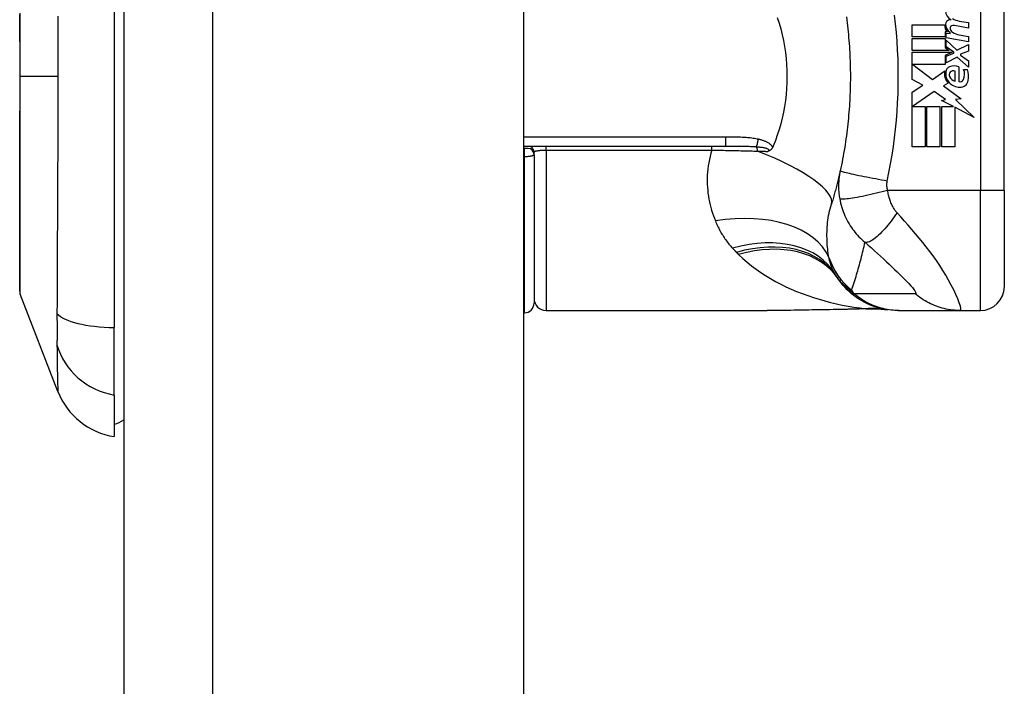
# Model space of a CAD drawing. Header units: inches. Extents: x 3.3 to 70.9, y 5 to 37.2.
# Tile 28 of 32: x 40.6 to 42.2, y 24.3 to 25.4. Entities that reach past the tile are written whole.
import ezdxf

# ---------------------------------------------------------------- set-up
doc = ezdxf.new("R2010")
doc.units = ezdxf.units.IN
doc.header["$MEASUREMENT"] = 0
doc.layers.add('Visible Edges(ANSI)', color=7, linetype='Continuous', lineweight=25)
doc.layers.add('Visible Tangent Edges(ANSI)', color=7, linetype='Continuous', lineweight=25)

msp = doc.modelspace()

# ---------------------------------------------------------------- linework, layer by layer
at = {"layer": 'Visible Edges(ANSI)'}
for p, q in [((40.7993, 28.153), (40.7993, 12.445)), ((41.4553, 28.153), (41.4553, 12.445)), ((40.7835, 25.7108), (40.7835, 24.8872)), ((42.2441, 25.112), (42.2441, 25.486)), ((42.093, 25.3837), (42.146, 25.3837)), ((42.093, 25.3639), (42.093, 25.3837)), ((42.1702, 25.3898), (42.1852, 25.3871)), ((42.1852, 25.3871), (42.1852, 25.3783)), ((42.1469, 25.3721), (42.1469, 25.3639)), ((42.151, 25.3718), (42.1469, 25.3721)), ((42.1488, 25.3697), (42.1552, 25.3692)), ((42.1488, 25.3621), (42.1488, 25.3697)), ((42.1552, 25.3692), (42.1552, 25.3711)), ((42.1852, 25.3783), (42.1622, 25.3824)), ((42.1702, 25.3672), (42.1852, 25.3645)), ((42.1469, 25.3639), (42.093, 25.3639)), ((42.093, 25.3611), (42.1469, 25.3611)), ((42.093, 25.3413), (42.093, 25.3611)), ((42.1469, 25.3611), (42.1469, 25.3463)), ((42.1852, 25.3557), (42.1488, 25.3621)), ((42.1488, 25.3583), (42.1665, 25.3421)), ((42.1488, 25.3474), (42.1488, 25.3583)), ((42.1665, 25.3421), (42.1852, 25.3511)), ((42.1852, 25.3645), (42.1852, 25.3557)), ((42.1852, 25.3511), (42.1852, 25.3403)), ((42.1538, 25.3413), (42.093, 25.3413)), ((42.093, 25.3385), (42.1587, 25.3385)), ((42.093, 25.2939), (42.093, 25.3385)), ((42.1469, 25.3463), (42.1538, 25.3413)), ((42.1587, 25.3385), (42.1469, 25.3335)), ((42.1611, 25.3385), (42.1488, 25.3474)), ((42.1488, 25.3319), (42.1611, 25.3371)), ((42.1611, 25.3371), (42.1611, 25.3385)), ((42.1852, 25.3403), (42.1722, 25.3353)), ((42.1722, 25.3353), (42.1722, 25.3337)), ((42.0939, 25.3185), (42.1265, 25.2941)), ((42.1469, 25.3185), (42.0939, 25.3185)), ((42.1469, 25.3335), (42.1469, 25.3185)), ((42.1488, 25.3211), (42.1488, 25.3319)), ((42.1666, 25.3303), (42.1488, 25.3211)), ((42.1852, 25.3139), (42.1666, 25.3303)), ((42.1722, 25.3337), (42.1852, 25.3247)), ((42.1852, 25.3247), (42.1852, 25.3139)), ((42.1265, 25.2941), (42.1464, 25.3079)), ((42.1634, 25.2913), (42.1634, 25.3073)), ((42.1694, 25.3147), (42.1694, 25.2903)), ((42.1774, 25.3103), (42.1834, 25.3103)), ((42.1104, 25.2847), (42.093, 25.2939)), ((42.1518, 25.288), (42.1441, 25.2833)), ((42.093, 25.2729), (42.1104, 25.2847)), ((42.093, 25.1837), (42.093, 25.2729)), ((42.1292, 25.2741), (42.0934, 25.2495)), ((42.1479, 25.261), (42.1292, 25.2741)), ((42.1441, 25.2833), (42.1735, 25.2624)), ((42.1412, 25.2597), (42.1479, 25.261)), ((42.1608, 25.2495), (42.1412, 25.2597)), ((42.1735, 25.2624), (42.164, 25.2611)), ((42.164, 25.2611), (42.1948, 25.2318)), ((42.0934, 25.2495), (42.1144, 25.2495)), ((42.1144, 25.2495), (42.1144, 25.1837)), ((42.1172, 25.2495), (42.1386, 25.2495)), ((42.1172, 25.1837), (42.1172, 25.2495)), ((42.1386, 25.2495), (42.1386, 25.1837)), ((42.1416, 25.2495), (42.1608, 25.2495)), ((42.1416, 25.1837), (42.1416, 25.2495)), ((42.163, 25.2484), (42.163, 25.1837)), ((42.1948, 25.2318), (42.163, 25.2484)), ((41.4553, 25.1848), (41.7866, 25.1848)), ((41.4567, 25.1809), (41.4553, 25.1809)), ((41.4626, 25.1809), (41.4567, 25.1809)), ((41.4725, 25.171), (41.4725, 25.175)), ((42.1144, 25.1837), (42.093, 25.1837)), ((42.1386, 25.1837), (42.1172, 25.1837)), ((42.163, 25.1837), (42.1416, 25.1837)), ((41.4725, 25.171), (41.4725, 24.927)), ((42.2441, 25.112), (42.2441, 24.9545)), ((40.6911, 24.7824), (40.629, 24.9421)), ((41.4922, 24.9151), (41.8552, 24.9151)), ((42.0694, 24.9151), (42.0718, 24.9151)), ((42.0718, 24.9151), (42.1722, 24.9151)), ((42.1722, 24.9151), (42.2048, 24.9151)), ((41.4553, 24.9112), (41.4567, 24.9112)), ((40.7835, 24.7765), (40.7835, 24.8872)), ((40.7835, 24.7765), (40.7835, 24.7085))]:
    msp.add_line(p, q, dxfattribs=at)
at = {"layer": 'Visible Edges(ANSI)', "flags": 128}
for points in [[(40.6286, 25.4024), (40.6286, 25.3856), (40.6286, 25.3686), (40.6286, 25.3514), (40.6286, 25.334), (40.6286, 25.3167), (40.6286, 25.2993), (40.6286, 25.2819), (40.6286, 25.2645), (40.6286, 25.2472), (40.6286, 25.2299), (40.6286, 25.2128), (40.6286, 25.196), (40.6286, 25.1794), (40.6286, 25.1632), (40.6285, 25.1473), (40.6285, 25.1317), (40.6285, 25.1164), (40.6285, 25.1016), (40.6285, 25.0873), (40.6284, 25.0735), (40.6284, 25.0603), (40.6284, 25.0477), (40.6284, 25.0357), (40.6284, 25.0244), (40.6285, 25.0137), (40.6285, 25.0037), (40.6285, 24.9944), (40.6285, 24.9858), (40.6285, 24.978), (40.6286, 24.9709), (40.6286, 24.9646), (40.6286, 24.9591), (40.6286, 24.9545), (40.6286, 24.9507), (40.6286, 24.9477), (40.6286, 24.9456), (40.6286, 24.9443), (40.6286, 24.9439)], [(41.8716, 25.3953), (41.8746, 25.3861), (41.8773, 25.3768), (41.8797, 25.3673), (41.8817, 25.3578), (41.8835, 25.3481), (41.8849, 25.3383), (41.8861, 25.3285), (41.8869, 25.3187), (41.8873, 25.3088), (41.8875, 25.2989), (41.8873, 25.289), (41.8868, 25.2791), (41.886, 25.2692), (41.8849, 25.2594), (41.8835, 25.2497), (41.8817, 25.2401), (41.8796, 25.2306), (41.8773, 25.2212), (41.8746, 25.2119), (41.8716, 25.2027), (41.8684, 25.1937), (41.8648, 25.1848)], [(41.985, 25.3965), (41.9856, 25.3917), (41.9862, 25.3868), (41.9868, 25.382), (41.9873, 25.3772), (41.9878, 25.3723), (41.9883, 25.3675), (41.9887, 25.3626), (41.9891, 25.3578), (41.9895, 25.3529), (41.9899, 25.3481), (41.9902, 25.3432), (41.9904, 25.3384)], [(41.9904, 25.3384), (41.9906, 25.3351), (41.9908, 25.3318), (41.9909, 25.3285), (41.991, 25.3253), (41.9911, 25.322), (41.9912, 25.3187), (41.9913, 25.3154), (41.9914, 25.3121), (41.9914, 25.3088), (41.9915, 25.3056), (41.9915, 25.3023), (41.9915, 25.299), (41.9915, 25.2957), (41.9915, 25.2924), (41.9914, 25.2892), (41.9914, 25.2859), (41.9913, 25.2826), (41.9912, 25.2793), (41.9911, 25.276), (41.991, 25.2728), (41.9909, 25.2695), (41.9908, 25.2662), (41.9906, 25.2629), (41.9904, 25.2596)], [(41.9904, 25.2596), (41.9902, 25.2548), (41.9899, 25.2499), (41.9895, 25.2451), (41.9891, 25.2402), (41.9887, 25.2354), (41.9883, 25.2305), (41.9878, 25.2257), (41.9873, 25.2208), (41.9868, 25.216), (41.9862, 25.2112), (41.9856, 25.2064), (41.985, 25.2015), (41.9843, 25.1967), (41.9836, 25.1919), (41.9829, 25.1871), (41.9822, 25.1823), (41.9814, 25.1775), (41.9805, 25.1728), (41.9797, 25.168), (41.9788, 25.1632), (41.9779, 25.1585), (41.9769, 25.1537), (41.9759, 25.149), (41.9749, 25.1443)], [(41.864, 25.183), (41.8638, 25.1826), (41.8636, 25.1821), (41.8634, 25.1817), (41.8631, 25.1812), (41.8628, 25.1808), (41.8626, 25.1804), (41.8623, 25.18), (41.862, 25.1796), (41.8616, 25.1793), (41.8613, 25.1789), (41.8609, 25.1786), (41.8606, 25.1783), (41.8602, 25.178), (41.8598, 25.1778), (41.8595, 25.1775), (41.8591, 25.1773), (41.8587, 25.1771), (41.8584, 25.1769), (41.858, 25.1768), (41.8576, 25.1766), (41.8572, 25.1765), (41.8569, 25.1763), (41.8565, 25.1762), (41.8561, 25.1761)], [(41.8648, 25.1848), (41.8648, 25.1848), (41.8647, 25.1847), (41.8647, 25.1846), (41.8647, 25.1845), (41.8646, 25.1845), (41.8646, 25.1844), (41.8646, 25.1843), (41.8646, 25.1842), (41.8645, 25.1842), (41.8645, 25.1841), (41.8645, 25.184), (41.8644, 25.1839), (41.8644, 25.1839), (41.8644, 25.1838), (41.8643, 25.1837), (41.8643, 25.1836), (41.8643, 25.1836), (41.8642, 25.1835), (41.8642, 25.1834), (41.8642, 25.1833), (41.8641, 25.1833), (41.8641, 25.1832), (41.8641, 25.1831), (41.864, 25.183)], [(41.9749, 25.1443), (41.9744, 25.1419), (41.9739, 25.1395), (41.9733, 25.1372), (41.9728, 25.1349), (41.9722, 25.1325), (41.9717, 25.1302), (41.9711, 25.1279), (41.9705, 25.1256), (41.9699, 25.1233), (41.9694, 25.121), (41.9688, 25.1187), (41.9682, 25.1164), (41.9676, 25.1141), (41.9669, 25.1118), (41.9663, 25.1096), (41.9657, 25.1073), (41.9651, 25.1051), (41.9644, 25.1028), (41.9638, 25.1006), (41.9631, 25.0984), (41.9625, 25.0961), (41.9618, 25.0939), (41.9611, 25.0917), (41.9604, 25.0895)], [(42.0694, 24.9151), (42.0647, 24.9152), (42.0601, 24.9155), (42.0554, 24.916), (42.0506, 24.9166), (42.0459, 24.9175), (42.0412, 24.9186), (42.0365, 24.9198), (42.0319, 24.9213), (42.0273, 24.9229), (42.0227, 24.9247), (42.0183, 24.9268), (42.0139, 24.929), (42.0096, 24.9314), (42.0054, 24.934), (42.0014, 24.9367), (41.9974, 24.9396), (41.9936, 24.9426), (41.99, 24.9458), (41.9865, 24.9491), (41.9831, 24.9526), (41.9799, 24.9561), (41.9769, 24.9597), (41.9741, 24.9635), (41.9714, 24.9673)], [(41.9738, 24.9166), (41.9436, 24.9161), (41.9137, 24.9156), (41.8842, 24.9153), (41.8552, 24.9151)], [(42.0219, 24.9179), (41.9981, 24.9171), (41.9738, 24.9166)], [(42.0219, 24.9179), (42.0371, 24.9179), (42.0522, 24.9164)]]:
    msp.add_lwpolyline(points, dxfattribs=at)
at = {"layer": 'Visible Edges(ANSI)'}
for centre, radius, start, end in [((42.1642, 25.4066), 0.0164, 179.6788, 243.9508), ((42.162, 25.3834), 0.016, 178.7952, 226.5849), ((42.1546, 25.3847), 0.00676, 106.9928, 179.4776), ((42.1638, 25.3846), 0.016, 179.4776, 237.4114), ((42.1582, 25.3728), 0.0192, 93.6169, 106.9928), ((42.1752, 25.4204), 0.031, 238.5584, 260.8257), ((42.1591, 25.3782), 0.004, 113.5571, 186.03), ((42.1635, 25.3786), 0.0084, 186.03, 237.5992), ((42.1608, 25.3743), 0.0082, 80, 113.5571), ((42.1756, 25.3977), 0.031, 237.5992, 260), ((42.1679, 25.303), 0.022, 167.079, 223.1785), ((42.1679, 25.303), 0.0199, 170.4085, 224.1684), ((42.1583, 25.3055), 0.0101, 113.8445, 175.0802), ((42.1611, 25.3011), 0.0073, 141.1652, 199.3797), ((42.1618, 25.2975), 0.0188, 66.1555, 113.8445), ((42.1604, 25.3017), 0.00637, 61.4547, 141.1652), ((42.1585, 25.3025), 0.0205, 334.6784, 22.5609), ((42.1448, 25.2983), 0.0405, 351.5605, 17.3343), ((42.1726, 25.3076), 0.0265, 224.1684, 266.5646), ((42.1648, 25.3024), 0.0112, 199.3797, 262.9975), ((42.1712, 25.2965), 0.0064, 253.5261, 334.6784), ((42.1718, 25.2943), 0.0132, 266.5646, 351.5605), ((41.4626, 25.175), 0.00984, 0, 90), ((41.4626, 25.171), 0.00984, 0, 90), ((42.0673, 25.0363), 0.1181, 211.3001, 213.5208), ((42.4639, 25.299), 0.5938, 213.5208, 213.9621), ((42.2048, 24.9545), 0.0394, 270, 0), ((40.6336, 24.9439), 0.00492, 180.2088, 201.2505), ((41.4922, 24.9348), 0.0197, 180, 270), ((41.4567, 24.927), 0.0157, 270, 0), ((40.8012, 24.8252), 0.1181, 201.2505, 261.3991), ((40.7756, 24.7675), 0.0394, 281.537, 306.8699)]:
    msp.add_arc(centre, radius, start, end, dxfattribs=at)
at = {"layer": 'Visible Tangent Edges(ANSI)'}
for p, q in [((40.9453, 12.445), (40.9453, 28.153)), ((42.2048, 25.486), (42.2048, 25.112)), ((40.6286, 25.299), (40.629, 25.299)), ((40.6911, 25.299), (40.629, 25.299)), ((41.7866, 25.1994), (41.4553, 25.1994)), ((41.7866, 25.1994), (41.7866, 25.1848)), ((41.4567, 25.1677), (41.4567, 25.1809)), ((41.4922, 25.1781), (41.4922, 25.1848)), ((41.4922, 25.1781), (41.7642, 25.1781)), ((41.4922, 25.1781), (41.4922, 24.9151)), ((41.7642, 25.1781), (41.7642, 25.1848)), ((41.4553, 25.1677), (41.4567, 25.1677)), ((41.4567, 24.9112), (41.4567, 25.1677)), ((42.2048, 25.112), (42.0527, 25.112)), ((42.2441, 25.112), (42.2048, 25.112)), ((42.2048, 24.9151), (42.2048, 25.112))]:
    msp.add_line(p, q, dxfattribs=at)
at = {"layer": 'Visible Tangent Edges(ANSI)', "flags": 128}
for points in [[(40.629, 25.299), (40.629, 25.3093), (40.629, 25.3195), (40.629, 25.3298), (40.629, 25.34), (40.629, 25.3503), (40.6289, 25.3605), (40.6289, 25.3706), (40.6289, 25.3807), (40.6289, 25.3906), (40.6289, 25.4005)], [(42.052, 25.1273), (42.0548, 25.1415), (42.0575, 25.1556), (42.0599, 25.1698), (42.0621, 25.1841), (42.064, 25.1984), (42.0656, 25.2127), (42.067, 25.227), (42.0682, 25.2414), (42.0691, 25.2558), (42.0697, 25.2702), (42.0701, 25.2846), (42.0702, 25.299), (42.0701, 25.3134), (42.0697, 25.3278), (42.0691, 25.3422), (42.0682, 25.3566), (42.067, 25.371), (42.0656, 25.3853), (42.064, 25.3996)], [(40.6909, 25.3979), (40.691, 25.3814), (40.691, 25.365), (40.691, 25.3485), (40.6911, 25.332), (40.6911, 25.3155), (40.6911, 25.299)], [(40.6286, 25.0714), (40.6286, 25.0794), (40.6287, 25.0876), (40.6287, 25.096), (40.6287, 25.1046), (40.6287, 25.1133), (40.6287, 25.1222), (40.6288, 25.1312), (40.6288, 25.1403), (40.6288, 25.1496), (40.6288, 25.1589), (40.6288, 25.1684), (40.6289, 25.178), (40.6289, 25.1877), (40.6289, 25.1975), (40.6289, 25.2074), (40.6289, 25.2174), (40.6289, 25.2275), (40.6289, 25.2376), (40.629, 25.2478), (40.629, 25.258), (40.629, 25.2683), (40.629, 25.2785), (40.629, 25.2888), (40.629, 25.299)], [(40.6911, 25.299), (40.6911, 25.2825), (40.6911, 25.266), (40.691, 25.2494), (40.691, 25.233), (40.691, 25.2165), (40.6909, 25.2001), (40.6908, 25.1837), (40.6908, 25.1673), (40.6907, 25.151), (40.6906, 25.1347), (40.6905, 25.1184), (40.6904, 25.1022), (40.6904, 25.0861), (40.6903, 25.07), (40.6902, 25.054), (40.6901, 25.0381), (40.69, 25.0222), (40.69, 25.0064), (40.6899, 24.9907), (40.6898, 24.975), (40.6898, 24.9595), (40.6897, 24.944), (40.6897, 24.9286), (40.6895, 24.9104)], [(41.8407, 25.1959), (41.8385, 25.1963), (41.8363, 25.1967), (41.834, 25.1971), (41.8318, 25.1974), (41.8296, 25.1977), (41.8273, 25.198), (41.8251, 25.1982), (41.8228, 25.1984), (41.8205, 25.1986), (41.8183, 25.1987), (41.816, 25.1988), (41.8138, 25.199), (41.8115, 25.1991), (41.8092, 25.1991), (41.807, 25.1992), (41.8047, 25.1993), (41.8025, 25.1993), (41.8002, 25.1993), (41.7979, 25.1994), (41.7957, 25.1994), (41.7934, 25.1994), (41.7912, 25.1994), (41.7889, 25.1994), (41.7866, 25.1994)], [(41.864, 25.183), (41.8634, 25.184), (41.8628, 25.1849), (41.862, 25.1858), (41.8612, 25.1866), (41.8604, 25.1874), (41.8595, 25.1881), (41.8586, 25.1888), (41.8577, 25.1894), (41.8567, 25.19), (41.8557, 25.1906), (41.8547, 25.1911), (41.8537, 25.1916), (41.8527, 25.1921), (41.8516, 25.1925), (41.8506, 25.193), (41.8495, 25.1934), (41.8484, 25.1937), (41.8473, 25.1941), (41.8462, 25.1944), (41.8451, 25.1948), (41.844, 25.1951), (41.8429, 25.1953), (41.8418, 25.1956), (41.8407, 25.1959)], [(41.4725, 25.175), (41.4725, 25.1752), (41.4726, 25.1754), (41.4728, 25.1756), (41.4731, 25.1758), (41.4735, 25.176), (41.4739, 25.1762), (41.4744, 25.1764), (41.475, 25.1766), (41.4756, 25.1767), (41.4764, 25.1769), (41.4772, 25.177), (41.478, 25.1772), (41.479, 25.1773), (41.48, 25.1775), (41.481, 25.1776), (41.4821, 25.1777), (41.4833, 25.1778), (41.4845, 25.1779), (41.4857, 25.1779), (41.4869, 25.178), (41.4882, 25.178), (41.4895, 25.1781), (41.4908, 25.1781), (41.4922, 25.1781)], [(41.7642, 25.1781), (41.7627, 25.1729), (41.7613, 25.1677), (41.7601, 25.1625), (41.7591, 25.1574), (41.7583, 25.1522), (41.7576, 25.1471), (41.7571, 25.142), (41.7568, 25.137), (41.7566, 25.132), (41.7566, 25.127), (41.7567, 25.122), (41.757, 25.1171), (41.7574, 25.1123), (41.7579, 25.1075), (41.7586, 25.1027), (41.7594, 25.0979), (41.7604, 25.0933), (41.7614, 25.0886), (41.7626, 25.084), (41.7639, 25.0795), (41.7653, 25.075), (41.7668, 25.0706), (41.7683, 25.0663), (41.77, 25.062)], [(41.7642, 25.1781), (41.7674, 25.178), (41.7706, 25.178), (41.7738, 25.178), (41.777, 25.1779), (41.7802, 25.1778), (41.7834, 25.1778), (41.7866, 25.1777), (41.7898, 25.1777), (41.793, 25.1776), (41.7962, 25.1776), (41.7993, 25.1775), (41.8025, 25.1774), (41.8056, 25.1774), (41.8087, 25.1773), (41.8118, 25.1772), (41.815, 25.1771), (41.818, 25.177), (41.8211, 25.177), (41.8242, 25.1769), (41.8273, 25.1768), (41.8303, 25.1767), (41.8333, 25.1766), (41.8364, 25.1765), (41.8393, 25.1764)], [(41.7866, 25.1848), (41.7889, 25.1848), (41.7911, 25.1848), (41.7933, 25.1848), (41.7956, 25.1848), (41.7978, 25.1848), (41.8, 25.1848), (41.8022, 25.1848), (41.8043, 25.1848), (41.8065, 25.1848), (41.8087, 25.1847), (41.8108, 25.1847), (41.813, 25.1847), (41.8151, 25.1847), (41.8172, 25.1846), (41.8193, 25.1846), (41.8214, 25.1845), (41.8235, 25.1844), (41.8256, 25.1844), (41.8276, 25.1843), (41.8296, 25.1842), (41.8317, 25.1841), (41.8336, 25.184), (41.8356, 25.1839), (41.8376, 25.1837)], [(41.8376, 25.1837), (41.839, 25.1836), (41.8403, 25.1835), (41.8417, 25.1833), (41.843, 25.1832), (41.8444, 25.183), (41.8457, 25.1828), (41.8469, 25.1827), (41.8482, 25.1824), (41.8494, 25.1822), (41.8505, 25.182), (41.8517, 25.1817), (41.8527, 25.1814), (41.8537, 25.1811), (41.8547, 25.1808), (41.8555, 25.1804), (41.8563, 25.18), (41.8569, 25.1795), (41.8573, 25.1791), (41.8576, 25.1786), (41.8576, 25.1781), (41.8575, 25.1775), (41.8572, 25.177), (41.8567, 25.1765), (41.8561, 25.1761)], [(41.8393, 25.1764), (41.8401, 25.1764), (41.8408, 25.1764), (41.8415, 25.1764), (41.8422, 25.1764), (41.8429, 25.1763), (41.8436, 25.1763), (41.8443, 25.1763), (41.845, 25.1763), (41.8457, 25.1763), (41.8464, 25.1763), (41.8471, 25.1763), (41.8478, 25.1762), (41.8485, 25.1762), (41.8492, 25.1762), (41.8499, 25.1762), (41.8506, 25.1762), (41.8513, 25.1762), (41.8519, 25.1762), (41.8526, 25.1761), (41.8533, 25.1761), (41.854, 25.1761), (41.8547, 25.1761), (41.8554, 25.1761), (41.8561, 25.1761)], [(41.4567, 25.1677), (41.4578, 25.1677), (41.4588, 25.1677), (41.4599, 25.1678), (41.4609, 25.1678), (41.4619, 25.1679), (41.4629, 25.168), (41.4639, 25.1681), (41.4648, 25.1682), (41.4657, 25.1683), (41.4665, 25.1684), (41.4673, 25.1686), (41.468, 25.1687), (41.4687, 25.1689), (41.4694, 25.169), (41.47, 25.1692), (41.4705, 25.1694), (41.4709, 25.1696), (41.4713, 25.1698), (41.4717, 25.17), (41.472, 25.1702), (41.4722, 25.1704), (41.4724, 25.1706), (41.4724, 25.1708), (41.4725, 25.171)], [(41.9749, 25.1443), (41.9745, 25.1425), (41.9742, 25.1406), (41.9738, 25.1388), (41.9735, 25.137), (41.9733, 25.1352), (41.973, 25.1333), (41.9728, 25.1315), (41.9726, 25.1296), (41.9725, 25.1278), (41.9724, 25.1259), (41.9723, 25.1241), (41.9722, 25.1222), (41.9722, 25.1203), (41.9722, 25.1184), (41.9722, 25.1165), (41.9722, 25.1145), (41.9723, 25.1125), (41.9725, 25.1105), (41.9726, 25.1084), (41.9728, 25.1064), (41.9731, 25.1044), (41.9733, 25.1024), (41.9736, 25.1003), (41.974, 25.0983)], [(42.052, 25.1273), (42.0474, 25.1281), (42.0427, 25.129), (42.0379, 25.1299), (42.0331, 25.1308), (42.0282, 25.1317), (42.0234, 25.1326), (42.0187, 25.1335), (42.0141, 25.1344), (42.0096, 25.1354), (42.0052, 25.1362), (42.0011, 25.1371), (41.9972, 25.138), (41.9936, 25.1388), (41.9902, 25.1395), (41.9872, 25.1403), (41.9845, 25.1409), (41.9821, 25.1415), (41.9801, 25.1421), (41.9784, 25.1426), (41.9771, 25.1431), (41.9761, 25.1434), (41.9754, 25.1438), (41.975, 25.144), (41.9749, 25.1443)], [(42.0527, 25.112), (42.0525, 25.1127), (42.0524, 25.1133), (42.0522, 25.114), (42.0521, 25.1147), (42.052, 25.1153), (42.0519, 25.116), (42.0518, 25.1167), (42.0517, 25.1173), (42.0516, 25.118), (42.0516, 25.1186), (42.0515, 25.1192), (42.0515, 25.1199), (42.0515, 25.1205), (42.0515, 25.1211), (42.0515, 25.1218), (42.0515, 25.1224), (42.0515, 25.123), (42.0516, 25.1236), (42.0516, 25.1242), (42.0517, 25.1249), (42.0517, 25.1255), (42.0518, 25.1261), (42.0519, 25.1267), (42.052, 25.1273)], [(42.0527, 25.112), (42.0482, 25.1108), (42.0436, 25.1097), (42.039, 25.1085), (42.0343, 25.1074), (42.0296, 25.1063), (42.0249, 25.1052), (42.0202, 25.1042), (42.0157, 25.1032), (42.0112, 25.1023), (42.0069, 25.1014), (42.0028, 25.1006), (41.9989, 25.0999), (41.9952, 25.0993), (41.9918, 25.0988), (41.9886, 25.0983), (41.9857, 25.098), (41.9832, 25.0977), (41.9809, 25.0975), (41.979, 25.0975), (41.9774, 25.0975), (41.9761, 25.0976), (41.9751, 25.0977), (41.9744, 25.098), (41.974, 25.0983)], [(42.0681, 25.0755), (42.0672, 25.0765), (42.0664, 25.0776), (42.0655, 25.0787), (42.0647, 25.0798), (42.0639, 25.0809), (42.0632, 25.0821), (42.0624, 25.0833), (42.0617, 25.0846), (42.061, 25.0859), (42.0603, 25.0872), (42.0596, 25.0886), (42.0589, 25.0901), (42.0582, 25.0918), (42.0575, 25.0936), (42.0569, 25.0953), (42.0563, 25.097), (42.0557, 25.0988), (42.0551, 25.1006), (42.0546, 25.1025), (42.0542, 25.1044), (42.0537, 25.1063), (42.0534, 25.1082), (42.053, 25.1101), (42.0527, 25.112)], [(41.974, 25.0983), (41.9747, 25.0947), (41.9755, 25.0912), (41.9764, 25.0877), (41.9774, 25.0842), (41.9785, 25.0807), (41.9797, 25.0772), (41.9811, 25.0738), (41.9825, 25.0704), (41.9841, 25.0671), (41.9857, 25.0638), (41.9875, 25.0605), (41.9895, 25.0572), (41.9914, 25.0541), (41.9932, 25.0514), (41.9951, 25.0487), (41.997, 25.0461), (41.999, 25.0436), (42.0011, 25.0411), (42.0033, 25.0386), (42.0055, 25.0362), (42.0079, 25.0338), (42.0103, 25.0315), (42.0128, 25.0292), (42.0154, 25.027)], [(41.9564, 25.002), (41.9558, 25.0053), (41.9553, 25.0087), (41.9548, 25.0122), (41.9544, 25.0156), (41.954, 25.0192), (41.9537, 25.0227), (41.9535, 25.0263), (41.9533, 25.0299), (41.9532, 25.0335), (41.9531, 25.0371), (41.9531, 25.0408), (41.9532, 25.0445), (41.9533, 25.0482), (41.9535, 25.0519), (41.9538, 25.0557), (41.9542, 25.0595), (41.9547, 25.0632), (41.9552, 25.067), (41.9559, 25.0708), (41.9566, 25.0746), (41.9574, 25.0784), (41.9583, 25.0821), (41.9593, 25.0858), (41.9604, 25.0895)], [(40.6286, 25.0244), (40.6286, 25.0262), (40.6286, 25.028), (40.6286, 25.0298), (40.6286, 25.0316), (40.6286, 25.0334), (40.6286, 25.0353), (40.6286, 25.0372), (40.6286, 25.0391), (40.6286, 25.041), (40.6286, 25.0429), (40.6286, 25.0448), (40.6286, 25.0468), (40.6286, 25.0488), (40.6286, 25.0507), (40.6286, 25.0527), (40.6286, 25.0548), (40.6286, 25.0568), (40.6286, 25.0588), (40.6286, 25.0609), (40.6286, 25.063), (40.6286, 25.0651), (40.6286, 25.0672), (40.6286, 25.0693), (40.6286, 25.0714)], [(41.77, 25.062), (41.7709, 25.0599), (41.7717, 25.0579), (41.7726, 25.0559), (41.7736, 25.0539), (41.7745, 25.0519), (41.7755, 25.05), (41.7765, 25.048), (41.7775, 25.0461), (41.7786, 25.0441), (41.7797, 25.0422), (41.7808, 25.0403), (41.782, 25.0385), (41.7832, 25.0366), (41.7844, 25.0348), (41.7856, 25.0329), (41.7869, 25.0311), (41.7882, 25.0293), (41.7896, 25.0275), (41.7909, 25.0258), (41.7923, 25.024), (41.7938, 25.0223), (41.7952, 25.0206), (41.7967, 25.0189), (41.7982, 25.0172)], [(42.0681, 25.0755), (42.0657, 25.072), (42.0633, 25.0686), (42.0608, 25.0651), (42.0583, 25.0618), (42.0558, 25.0584), (42.0532, 25.0552), (42.0506, 25.0521), (42.048, 25.049), (42.0454, 25.0462), (42.0428, 25.0435), (42.0402, 25.0409), (42.0378, 25.0385), (42.0353, 25.0364), (42.033, 25.0344), (42.0307, 25.0327), (42.0285, 25.0312), (42.0265, 25.0299), (42.0245, 25.0288), (42.0227, 25.028), (42.021, 25.0274), (42.0194, 25.027), (42.0179, 25.0268), (42.0166, 25.0268), (42.0154, 25.027)], [(42.1722, 24.9151), (42.173, 24.916), (42.173, 24.9184), (42.1721, 24.9224), (42.1703, 24.9277), (42.1678, 24.9341), (42.1648, 24.9412), (42.1612, 24.9488), (42.1572, 24.9567), (42.1528, 24.9648), (42.1481, 24.9729), (42.1432, 24.981), (42.1381, 24.989), (42.1328, 24.9969), (42.1274, 25.0046), (42.1218, 25.0121), (42.1161, 25.0195), (42.1104, 25.0268), (42.1045, 25.034), (42.0985, 25.041), (42.0926, 25.048), (42.0865, 25.0548), (42.0804, 25.0617), (42.0742, 25.0687), (42.0681, 25.0755)], [(40.629, 24.9421), (40.629, 24.9423), (40.629, 24.9427), (40.629, 24.9435), (40.629, 24.9445), (40.629, 24.9459), (40.6289, 24.9475), (40.6289, 24.9494), (40.6289, 24.9517), (40.6289, 24.9542), (40.6289, 24.957), (40.6289, 24.9601), (40.6289, 24.9634), (40.6288, 24.9671), (40.6288, 24.971), (40.6288, 24.9752), (40.6288, 24.9796), (40.6288, 24.9844), (40.6287, 24.9894), (40.6287, 24.9946), (40.6287, 25.0001), (40.6287, 25.0058), (40.6287, 25.0118), (40.6286, 25.018), (40.6286, 25.0244)], [(41.7982, 25.0172), (41.7985, 25.0169), (41.7988, 25.0166), (41.799, 25.0163), (41.7993, 25.016), (41.7996, 25.0158), (41.7998, 25.0155), (41.8001, 25.0152), (41.8004, 25.0149), (41.8006, 25.0146), (41.8009, 25.0143), (41.8012, 25.014), (41.8015, 25.0138), (41.8017, 25.0135), (41.802, 25.0132), (41.8023, 25.0129), (41.8026, 25.0126), (41.8028, 25.0123), (41.8031, 25.0121), (41.8034, 25.0118), (41.8037, 25.0115), (41.8039, 25.0112), (41.8042, 25.0109), (41.8045, 25.0107), (41.8048, 25.0104)], [(41.9937, 24.9484), (41.9947, 24.9515), (41.9958, 24.9547), (41.9968, 24.9579), (41.9978, 24.9611), (41.9988, 24.9643), (41.9998, 24.9675), (42.0008, 24.9707), (42.0017, 24.9739), (42.0027, 24.9772), (42.0036, 24.9804), (42.0045, 24.9837), (42.0054, 24.987), (42.0063, 24.9902), (42.0072, 24.9935), (42.0081, 24.9968), (42.009, 25.0001), (42.0098, 25.0035), (42.0107, 25.0068), (42.0115, 25.0101), (42.0123, 25.0135), (42.0131, 25.0169), (42.0139, 25.0202), (42.0147, 25.0236), (42.0154, 25.027)], [(42.0154, 25.027), (42.0207, 25.0223), (42.026, 25.0177), (42.0311, 25.0131), (42.0362, 25.0085), (42.0411, 25.0041), (42.0459, 24.9996), (42.0506, 24.9952), (42.0553, 24.9909), (42.0598, 24.9867), (42.0642, 24.9825), (42.0685, 24.9783), (42.0726, 24.9743), (42.0766, 24.9703), (42.0805, 24.9665), (42.0841, 24.9628), (42.0875, 24.9592), (42.0906, 24.9558), (42.0933, 24.9526), (42.0957, 24.9498), (42.0975, 24.9473), (42.0986, 24.9453), (42.0991, 24.9438), (42.0988, 24.9429), (42.0978, 24.9427)], [(41.8048, 25.0104), (41.8049, 25.0102), (41.805, 25.0101), (41.8052, 25.01), (41.8053, 25.0098), (41.8055, 25.0097), (41.8056, 25.0095), (41.8058, 25.0094), (41.8059, 25.0093), (41.806, 25.0091), (41.8062, 25.009), (41.8063, 25.0088), (41.8065, 25.0087), (41.8066, 25.0086), (41.8067, 25.0084), (41.8069, 25.0083), (41.807, 25.0081), (41.8072, 25.008), (41.8073, 25.0079), (41.8074, 25.0077), (41.8076, 25.0076), (41.8077, 25.0074), (41.8079, 25.0073), (41.808, 25.0072), (41.8081, 25.007)], [(41.8081, 25.007), (41.8149, 25.0006), (41.822, 24.9945), (41.8292, 24.9886), (41.8368, 24.983), (41.8445, 24.9776), (41.8524, 24.9724), (41.8606, 24.9675), (41.8688, 24.9628), (41.8773, 24.9584), (41.8858, 24.9541), (41.8946, 24.9501), (41.9034, 24.9464), (41.9124, 24.9428), (41.9215, 24.9395), (41.9308, 24.9364), (41.9401, 24.9335), (41.9495, 24.9308), (41.9589, 24.9284), (41.9685, 24.9261), (41.9781, 24.9241), (41.9877, 24.9223), (41.9974, 24.9207), (42.0071, 24.9193), (42.0168, 24.9181)], [(41.9664, 24.9749), (41.9659, 24.9759), (41.9653, 24.9769), (41.9648, 24.9778), (41.9642, 24.9788), (41.9637, 24.9799), (41.9632, 24.9809), (41.9627, 24.9819), (41.9622, 24.983), (41.9618, 24.9841), (41.9613, 24.9852), (41.9609, 24.9863), (41.9605, 24.9874), (41.9601, 24.9885), (41.9597, 24.9897), (41.9593, 24.9908), (41.9589, 24.992), (41.9585, 24.9932), (41.9582, 24.9944), (41.9579, 24.9956), (41.9575, 24.9969), (41.9572, 24.9981), (41.9569, 24.9994), (41.9567, 25.0007), (41.9564, 25.002)], [(41.9689, 24.9711), (41.9698, 24.9697), (41.9707, 24.9684), (41.9717, 24.9671), (41.9727, 24.9659), (41.9736, 24.9647), (41.9746, 24.9635), (41.9756, 24.9624), (41.9766, 24.9613), (41.9776, 24.9603), (41.9787, 24.9593), (41.9797, 24.9583), (41.9807, 24.9574), (41.9818, 24.9565), (41.9828, 24.9556), (41.9839, 24.9548), (41.985, 24.9539), (41.986, 24.9532), (41.9871, 24.9524), (41.9882, 24.9517), (41.9893, 24.951), (41.9904, 24.9503), (41.9915, 24.9496), (41.9926, 24.949), (41.9937, 24.9484)], [(41.9972, 24.9427), (41.9957, 24.9437), (41.9943, 24.9447), (41.9929, 24.9457), (41.9915, 24.9467), (41.9902, 24.9477), (41.9889, 24.9487), (41.9876, 24.9497), (41.9864, 24.9507), (41.9852, 24.9517), (41.9841, 24.9528), (41.983, 24.9538), (41.9819, 24.9548), (41.9809, 24.9558), (41.9799, 24.9568), (41.9789, 24.9579), (41.978, 24.9589), (41.977, 24.9599), (41.9762, 24.961), (41.9753, 24.962), (41.9745, 24.9631), (41.9737, 24.9641), (41.9729, 24.9652), (41.9721, 24.9662), (41.9714, 24.9673)], [(42.0718, 24.9151), (42.0685, 24.9152), (42.0652, 24.9153), (42.0618, 24.9156), (42.0585, 24.9159), (42.0552, 24.9164), (42.0518, 24.9169), (42.0485, 24.9175), (42.0452, 24.9183), (42.0419, 24.9191), (42.0386, 24.9201), (42.0354, 24.9211), (42.0321, 24.9222), (42.029, 24.9235), (42.0258, 24.9248), (42.0227, 24.9262), (42.0196, 24.9277), (42.0166, 24.9293), (42.0137, 24.931), (42.0108, 24.9328), (42.0079, 24.9346), (42.0052, 24.9365), (42.0025, 24.9385), (41.9998, 24.9406), (41.9972, 24.9427)], [(42.0978, 24.9427), (42.0935, 24.9427), (42.0894, 24.9427), (42.0852, 24.9427), (42.081, 24.9427), (42.0768, 24.9427), (42.0726, 24.9427), (42.0684, 24.9427), (42.0642, 24.9427), (42.0601, 24.9427), (42.0559, 24.9427), (42.0517, 24.9427), (42.0475, 24.9427), (42.0433, 24.9427), (42.0391, 24.9427), (42.0349, 24.9427), (42.0308, 24.9427), (42.0266, 24.9427), (42.0224, 24.9427), (42.0182, 24.9427), (42.014, 24.9427), (42.0098, 24.9427), (42.0056, 24.9427), (42.0014, 24.9427), (41.9972, 24.9427)], [(42.1722, 24.9151), (42.1689, 24.9152), (42.1656, 24.9153), (42.1622, 24.9156), (42.1589, 24.9159), (42.1556, 24.9164), (42.1522, 24.9169), (42.1489, 24.9175), (42.1456, 24.9183), (42.1423, 24.9191), (42.139, 24.9201), (42.1358, 24.9211), (42.1326, 24.9222), (42.1294, 24.9235), (42.1262, 24.9248), (42.1231, 24.9262), (42.1201, 24.9277), (42.1171, 24.9293), (42.1141, 24.931), (42.1112, 24.9328), (42.1084, 24.9346), (42.1057, 24.9365), (42.103, 24.9385), (42.1003, 24.9406), (42.0978, 24.9427)], [(41.9732, 24.9168), (41.9682, 24.9167), (41.9631, 24.9166), (41.9581, 24.9165), (41.9531, 24.9164), (41.9481, 24.9163), (41.9431, 24.9162), (41.9381, 24.9161), (41.9332, 24.9161), (41.9282, 24.916), (41.9233, 24.9159), (41.9183, 24.9158), (41.9134, 24.9157), (41.9085, 24.9156), (41.9036, 24.9156), (41.8987, 24.9155), (41.8938, 24.9154), (41.8889, 24.9154), (41.8841, 24.9153), (41.8792, 24.9153), (41.8744, 24.9152), (41.8696, 24.9152), (41.8648, 24.9152), (41.86, 24.9151), (41.8552, 24.9151)], [(42.0168, 24.9181), (42.015, 24.918), (42.0133, 24.9179), (42.0115, 24.9178), (42.0097, 24.9178), (42.0079, 24.9177), (42.0061, 24.9176), (42.0043, 24.9176), (42.0025, 24.9175), (42.0007, 24.9174), (41.9989, 24.9174), (41.997, 24.9173), (41.9952, 24.9173), (41.9934, 24.9172), (41.9916, 24.9172), (41.9898, 24.9171), (41.9879, 24.9171), (41.9861, 24.917), (41.9843, 24.917), (41.9824, 24.9169), (41.9806, 24.9169), (41.9787, 24.9169), (41.9769, 24.9168), (41.975, 24.9168), (41.9732, 24.9168)], [(41.9738, 24.9166), (41.9738, 24.9166), (41.9737, 24.9166), (41.9737, 24.9166), (41.9737, 24.9166), (41.9737, 24.9166), (41.9736, 24.9166), (41.9736, 24.9166), (41.9736, 24.9166), (41.9736, 24.9166), (41.9735, 24.9166), (41.9735, 24.9166), (41.9735, 24.9166), (41.9735, 24.9167), (41.9734, 24.9167), (41.9734, 24.9167), (41.9734, 24.9167), (41.9734, 24.9167), (41.9733, 24.9167), (41.9733, 24.9167), (41.9733, 24.9167), (41.9733, 24.9167), (41.9732, 24.9167), (41.9732, 24.9168), (41.9732, 24.9168)], [(42.0168, 24.9181), (42.017, 24.9181), (42.0172, 24.9181), (42.0173, 24.9181), (42.0175, 24.918), (42.0176, 24.918), (42.0178, 24.918), (42.018, 24.918), (42.0181, 24.918), (42.0182, 24.918), (42.0184, 24.918), (42.0185, 24.918), (42.0186, 24.918), (42.0188, 24.918), (42.0189, 24.918), (42.019, 24.918), (42.0191, 24.918), (42.0192, 24.918), (42.0193, 24.918), (42.0194, 24.918), (42.0195, 24.918), (42.0196, 24.918), (42.0197, 24.918), (42.0197, 24.918), (42.0198, 24.918)], [(42.0198, 24.918), (42.0199, 24.918), (42.02, 24.918), (42.0201, 24.918), (42.0201, 24.9179), (42.0202, 24.9179), (42.0203, 24.9179), (42.0204, 24.9179), (42.0205, 24.9179), (42.0206, 24.9179), (42.0207, 24.9179), (42.0207, 24.9179), (42.0208, 24.9179), (42.0209, 24.9179), (42.021, 24.9179), (42.0211, 24.9179), (42.0212, 24.9179), (42.0213, 24.9179), (42.0214, 24.9179), (42.0214, 24.9179), (42.0215, 24.9179), (42.0216, 24.9179), (42.0217, 24.9179), (42.0218, 24.9179), (42.0219, 24.9179)], [(40.6895, 24.9104), (40.6896, 24.9076), (40.6896, 24.9049), (40.6896, 24.9022), (40.6896, 24.8996), (40.6897, 24.897), (40.6897, 24.8944), (40.6897, 24.8919), (40.6897, 24.8895), (40.6897, 24.8871), (40.6897, 24.8848), (40.6897, 24.8825), (40.6897, 24.8803), (40.6897, 24.8782), (40.6897, 24.8761), (40.6897, 24.8741), (40.6897, 24.8721), (40.6897, 24.8702), (40.6897, 24.8684), (40.6897, 24.8667), (40.6896, 24.865), (40.6896, 24.8634), (40.6896, 24.8619), (40.6896, 24.8604), (40.6895, 24.8591)], [(40.6895, 24.8591), (40.6897, 24.8509), (40.6897, 24.8453), (40.6898, 24.8399), (40.6898, 24.8348), (40.6899, 24.8299), (40.69, 24.8251), (40.69, 24.8207), (40.6901, 24.8164), (40.6902, 24.8124), (40.6903, 24.8086), (40.6904, 24.805), (40.6904, 24.8017), (40.6905, 24.7987), (40.6906, 24.7959), (40.6907, 24.7934), (40.6908, 24.7911), (40.6908, 24.7891), (40.6909, 24.7873), (40.691, 24.7858), (40.691, 24.7846), (40.691, 24.7837), (40.6911, 24.783), (40.6911, 24.7826), (40.6911, 24.7824)]]:
    msp.add_lwpolyline(points, dxfattribs=at)
at = {"layer": 'Visible Tangent Edges(ANSI)'}
msp.add_arc((42.3645, 25.1783), 0.4363, 211.7957, 212.6757, dxfattribs=at)
for centre, major_axis, ratio, start_param, end_param in [((41.8407, 25.2011), (-0.004, -0.0193), 0.056853, 0.451678, 1.304606), ((41.836, 25.175), (0, 0.00984), 0.343453, 4.857789, 5.800686), ((41.7725, 25.1479), (0.188, -0.0584), 0.249251, 0, 1.285379), ((41.77, 24.9404), (0.1902, 0.0508), 0.604241, 0.09545, 1.410679), ((41.7982, 24.8727), (0.1682, 0.1023), 0.678602, 0, 1.179478), ((41.8048, 24.8624), (0.1641, 0.1087), 0.689059, 0, 1.142601), ((41.8081, 24.8573), (0.1633, 0.11), 0.696909, 0, 1.131926), ((42.0682, 25.0389), (0.112, -0.0375), 0.992002, 3.787137, 4.348938), ((42.0168, 24.7227), (0.0329, 0.1941), 0.802573, 0, 0.207855), ((42.0235, 24.7217), (0.0287, 0.1948), 0.91694, 0, 0.179726), ((40.8035, 24.9247), (-0.118, -0.0053), 0.314585, 0.249322, 1.386592), ((40.8035, 24.8867), (-0.117, 0.0158), 0.948273, 0.391156, 1.528426)]:
    msp.add_ellipse(centre, major_axis=major_axis, ratio=ratio, start_param=start_param, end_param=end_param, dxfattribs=at)

doc.saveas('drawing.dxf')
